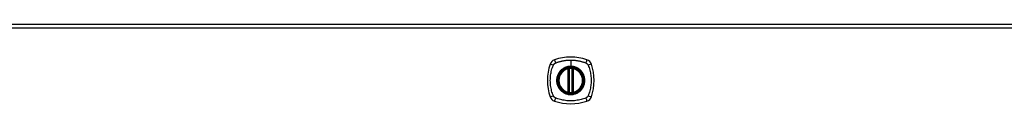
# Model space of a CAD drawing. Header units: inches. Extents: x 20 to 683, y 61 to 320.
# Tile 184 of 204: x 242.35 to 267.27, y 208.68 to 210.69. Entities that reach past the tile are written whole.
import ezdxf

# ---------------------------------------------------------------- set-up
doc = ezdxf.new("R2010")
doc.units = ezdxf.units.IN
doc.header["$MEASUREMENT"] = 0
doc.layers.add('Visible Edges(ANSI)', color=7, linetype='Continuous', lineweight=25)
doc.layers.add('Visible Tangent Edges(ANSI)', color=7, linetype='Continuous', lineweight=25)

msp = doc.modelspace()

# ---------------------------------------------------------------- linework, layer by layer
at = {"layer": 'Visible Edges(ANSI)'}
for p, q in [((220.492, 210.694), (292.097, 210.694)), ((256.236, 208.977), (256.236, 209.562)), ((256.256, 208.973), (256.256, 209.567)), ((256.334, 209.567), (256.334, 208.973)), ((256.354, 209.562), (256.354, 208.977))]:
    msp.add_line(p, q, dxfattribs=at)
at = {"layer": 'Visible Edges(ANSI)', "flags": 128}
for points in [[(256.266, 209.581), (256.265, 209.581), (256.263, 209.581), (256.261, 209.581), (256.26, 209.581), (256.258, 209.581), (256.257, 209.58), (256.255, 209.58), (256.254, 209.58), (256.253, 209.58), (256.251, 209.58), (256.25, 209.579), (256.249, 209.579), (256.248, 209.579), (256.247, 209.579), (256.246, 209.579), (256.245, 209.579), (256.244, 209.579), (256.244, 209.578), (256.243, 209.578), (256.243, 209.578), (256.242, 209.578), (256.242, 209.578), (256.242, 209.578), (256.242, 209.578)], [(256.348, 209.578), (256.348, 209.578), (256.348, 209.578), (256.348, 209.578), (256.347, 209.578), (256.347, 209.578), (256.346, 209.578), (256.346, 209.579), (256.345, 209.579), (256.344, 209.579), (256.343, 209.579), (256.342, 209.579), (256.341, 209.579), (256.34, 209.579), (256.338, 209.58), (256.337, 209.58), (256.336, 209.58), (256.334, 209.58), (256.333, 209.58), (256.331, 209.581), (256.33, 209.581), (256.328, 209.581), (256.327, 209.581), (256.325, 209.581), (256.324, 209.581)], [(256.242, 208.961), (256.242, 208.961), (256.242, 208.961), (256.242, 208.961), (256.243, 208.961), (256.243, 208.961), (256.244, 208.961), (256.244, 208.961), (256.245, 208.961), (256.246, 208.961), (256.247, 208.96), (256.248, 208.96), (256.249, 208.96), (256.25, 208.96), (256.251, 208.96), (256.253, 208.96), (256.254, 208.959), (256.255, 208.959), (256.257, 208.959), (256.258, 208.959), (256.26, 208.959), (256.261, 208.959), (256.263, 208.958), (256.265, 208.958), (256.266, 208.958)], [(256.324, 208.958), (256.325, 208.958), (256.327, 208.958), (256.328, 208.959), (256.33, 208.959), (256.331, 208.959), (256.333, 208.959), (256.334, 208.959), (256.336, 208.959), (256.337, 208.96), (256.338, 208.96), (256.34, 208.96), (256.341, 208.96), (256.342, 208.96), (256.343, 208.96), (256.344, 208.961), (256.345, 208.961), (256.346, 208.961), (256.346, 208.961), (256.347, 208.961), (256.347, 208.961), (256.348, 208.961), (256.348, 208.961), (256.348, 208.961), (256.348, 208.961)]]:
    msp.add_lwpolyline(points, dxfattribs=at)
at = {"layer": 'Visible Edges(ANSI)'}
for radius in [0.32, 0.315]:
    msp.add_circle((256.295, 209.27), radius, dxfattribs=at)
for centre, radius, start, end in [((256.984, 209.27), 1.28, 161.2278, 198.7722), ((255.94, 209.624), 0.177, 108.7722, 161.2278), ((256.295, 208.581), 1.28, 71.2278, 108.7722), ((256.65, 209.624), 0.177, 18.7722, 71.2278), ((255.606, 209.27), 1.28, 341.2278, 18.7722), ((256.295, 209.27), 0.313, 103.6344, 256.3656), ((256.295, 209.27), 0.313, 99.784, 103.6344), ((256.224, 209.562), 0.0118, 0, 103.6344), ((256.244, 209.567), 0.0118, 0, 99.784), ((256.295, 209.27), 0.313, 84.7499, 95.2501), ((256.346, 209.567), 0.0118, 80.216, 180), ((256.295, 209.27), 0.313, 76.3656, 80.216), ((256.366, 209.562), 0.0118, 76.3656, 180), ((256.295, 209.27), 0.313, 283.6344, 76.3656), ((256.224, 208.977), 0.0118, 256.3656, 0), ((256.295, 209.27), 0.313, 256.3656, 260.216), ((256.244, 208.973), 0.0118, 260.216, 0), ((256.295, 209.27), 0.313, 264.7499, 275.2501), ((256.346, 208.973), 0.0118, 180, 279.784), ((256.295, 209.27), 0.313, 279.784, 283.6344), ((256.366, 208.977), 0.0118, 180, 283.6344), ((255.94, 208.915), 0.177, 198.7722, 251.2278), ((256.295, 209.959), 1.28, 251.2278, 288.7722), ((256.65, 208.915), 0.177, 288.7722, 341.2278)]:
    msp.add_arc(centre, radius, start, end, dxfattribs=at)
at = {"layer": 'Visible Tangent Edges(ANSI)'}
for p, q in [((292.097, 210.595), (220.492, 210.595)), ((256.295, 209.786), (256.295, 209.627)), ((256.295, 209.622), (256.295, 209.627)), ((256.224, 209.562), (256.221, 209.574)), ((256.224, 209.562), (256.236, 209.562)), ((256.224, 209.562), (256.224, 208.977)), ((256.236, 209.562), (256.246, 209.562)), ((256.242, 209.578), (256.243, 209.572)), ((256.245, 209.567), (256.256, 209.567)), ((256.246, 208.977), (256.246, 209.562)), ((256.267, 209.57), (256.266, 209.581)), ((256.267, 208.97), (256.267, 209.57)), ((256.322, 209.57), (256.324, 209.581)), ((256.322, 209.57), (256.322, 208.97)), ((256.334, 209.567), (256.344, 209.567)), ((256.344, 209.562), (256.354, 209.562)), ((256.344, 209.562), (256.344, 208.977)), ((256.347, 209.572), (256.348, 209.578)), ((256.354, 209.562), (256.366, 209.562)), ((256.369, 209.574), (256.366, 209.562)), ((256.366, 208.977), (256.366, 209.562)), ((256.221, 208.966), (256.224, 208.977)), ((256.236, 208.977), (256.224, 208.977)), ((256.246, 208.977), (256.236, 208.977)), ((256.243, 208.967), (256.242, 208.961)), ((256.256, 208.973), (256.245, 208.973)), ((256.266, 208.958), (256.267, 208.97)), ((256.324, 208.958), (256.322, 208.97)), ((256.344, 208.973), (256.334, 208.973)), ((256.354, 208.977), (256.344, 208.977)), ((256.348, 208.961), (256.347, 208.967)), ((256.366, 208.977), (256.354, 208.977)), ((256.366, 208.977), (256.369, 208.966))]:
    msp.add_line(p, q, dxfattribs=at)
at = {"layer": 'Visible Tangent Edges(ANSI)', "flags": 128}
for points in [[(255.855, 208.881), (255.841, 208.915), (255.831, 208.946), (255.821, 208.977), (255.812, 209.009), (255.805, 209.041), (255.798, 209.073), (255.792, 209.105), (255.787, 209.138), (255.783, 209.171), (255.781, 209.204), (255.779, 209.237), (255.778, 209.27), (255.779, 209.303), (255.781, 209.336), (255.783, 209.368), (255.787, 209.401), (255.792, 209.434), (255.798, 209.466), (255.804, 209.499), (255.812, 209.531), (255.821, 209.562), (255.831, 209.594), (255.841, 209.625), (255.855, 209.658)], [(255.855, 209.658), (255.856, 209.66), (255.856, 209.661), (255.857, 209.662), (255.858, 209.664), (255.859, 209.665), (255.859, 209.667), (255.86, 209.668), (255.861, 209.669), (255.862, 209.67), (255.863, 209.672), (255.863, 209.673), (255.864, 209.674), (255.865, 209.676), (255.866, 209.677), (255.867, 209.678), (255.868, 209.679), (255.869, 209.68), (255.87, 209.682), (255.871, 209.683), (255.872, 209.684), (255.873, 209.685), (255.874, 209.686), (255.875, 209.687), (255.876, 209.688)], [(255.876, 209.688), (255.877, 209.69), (255.878, 209.691), (255.879, 209.692), (255.881, 209.693), (255.882, 209.694), (255.883, 209.695), (255.884, 209.696), (255.885, 209.697), (255.887, 209.698), (255.888, 209.699), (255.889, 209.699), (255.89, 209.7), (255.892, 209.701), (255.893, 209.702), (255.894, 209.703), (255.895, 209.704), (255.897, 209.705), (255.898, 209.705), (255.899, 209.706), (255.901, 209.707), (255.902, 209.708), (255.904, 209.708), (255.905, 209.709), (255.906, 209.71)], [(255.906, 209.71), (255.924, 209.718), (255.94, 209.723), (255.955, 209.729), (255.971, 209.734), (255.987, 209.739), (256.002, 209.744), (256.018, 209.748), (256.034, 209.752), (256.05, 209.756), (256.066, 209.76), (256.082, 209.764), (256.098, 209.767), (256.114, 209.77), (256.131, 209.773), (256.147, 209.775), (256.163, 209.778), (256.18, 209.78), (256.196, 209.781), (256.212, 209.783), (256.229, 209.784), (256.245, 209.785), (256.262, 209.786), (256.278, 209.786), (256.295, 209.786)], [(256.295, 209.627), (256.285, 209.626), (256.274, 209.626), (256.264, 209.625), (256.254, 209.624), (256.244, 209.623), (256.233, 209.621), (256.223, 209.619), (256.213, 209.617), (256.203, 209.615), (256.193, 209.612), (256.184, 209.609), (256.174, 209.605), (256.164, 209.602), (256.155, 209.598), (256.145, 209.594), (256.136, 209.589), (256.127, 209.584), (256.118, 209.579), (256.109, 209.574), (256.1, 209.569), (256.092, 209.563), (256.084, 209.557), (256.075, 209.551), (256.067, 209.544)], [(256.295, 209.786), (256.311, 209.786), (256.328, 209.786), (256.344, 209.785), (256.361, 209.784), (256.377, 209.783), (256.394, 209.781), (256.41, 209.78), (256.427, 209.778), (256.443, 209.775), (256.459, 209.773), (256.475, 209.77), (256.492, 209.767), (256.508, 209.764), (256.524, 209.76), (256.54, 209.756), (256.556, 209.752), (256.572, 209.748), (256.588, 209.744), (256.603, 209.739), (256.619, 209.734), (256.634, 209.729), (256.65, 209.723), (256.665, 209.718), (256.684, 209.71)], [(256.522, 209.544), (256.514, 209.551), (256.506, 209.557), (256.498, 209.563), (256.489, 209.569), (256.481, 209.574), (256.472, 209.58), (256.463, 209.585), (256.454, 209.589), (256.444, 209.594), (256.435, 209.598), (256.425, 209.602), (256.416, 209.605), (256.406, 209.609), (256.396, 209.612), (256.386, 209.615), (256.377, 209.617), (256.366, 209.619), (256.356, 209.621), (256.346, 209.623), (256.336, 209.624), (256.326, 209.625), (256.315, 209.626), (256.305, 209.626), (256.295, 209.627)], [(256.684, 209.71), (256.686, 209.708), (256.689, 209.707), (256.692, 209.705), (256.694, 209.704), (256.697, 209.702), (256.699, 209.7), (256.702, 209.699), (256.704, 209.697), (256.707, 209.695), (256.709, 209.693), (256.711, 209.691), (256.714, 209.689), (256.716, 209.686), (256.718, 209.684), (256.72, 209.682), (256.722, 209.679), (256.724, 209.677), (256.726, 209.674), (256.727, 209.672), (256.729, 209.669), (256.731, 209.667), (256.732, 209.664), (256.733, 209.661), (256.735, 209.658)], [(256.735, 209.658), (256.749, 209.625), (256.759, 209.594), (256.769, 209.562), (256.778, 209.531), (256.785, 209.499), (256.792, 209.466), (256.798, 209.434), (256.803, 209.401), (256.807, 209.368), (256.809, 209.336), (256.811, 209.303), (256.811, 209.27), (256.811, 209.237), (256.809, 209.204), (256.807, 209.171), (256.803, 209.138), (256.798, 209.105), (256.792, 209.073), (256.785, 209.041), (256.778, 209.009), (256.769, 208.977), (256.759, 208.946), (256.749, 208.915), (256.735, 208.881)], [(256.02, 209.497), (256.008, 209.481), (255.996, 209.464), (255.985, 209.447), (255.976, 209.429), (255.967, 209.41), (255.959, 209.391), (255.953, 209.371), (255.948, 209.351), (255.943, 209.331), (255.94, 209.311), (255.939, 209.29), (255.938, 209.27), (255.939, 209.249), (255.94, 209.228), (255.943, 209.208), (255.948, 209.188), (255.953, 209.168), (255.959, 209.148), (255.967, 209.129), (255.976, 209.111), (255.985, 209.093), (255.996, 209.075), (256.008, 209.058), (256.02, 209.042)], [(256.295, 209.622), (256.386, 209.61), (256.471, 209.575), (256.544, 209.519), (256.6, 209.446), (256.635, 209.361), (256.647, 209.269), (256.635, 209.178), (256.6, 209.093), (256.544, 209.02), (256.471, 208.965), (256.386, 208.93), (256.295, 208.918), (256.203, 208.93), (256.118, 208.965), (256.046, 209.021), (255.99, 209.093), (255.955, 209.179), (255.943, 209.27), (255.955, 209.361), (255.99, 209.446), (256.046, 209.519), (256.119, 209.575), (256.204, 209.61), (256.295, 209.622)], [(256.067, 209.544), (256.065, 209.543), (256.063, 209.541), (256.061, 209.539), (256.059, 209.537), (256.057, 209.535), (256.055, 209.533), (256.053, 209.532), (256.051, 209.53), (256.049, 209.528), (256.047, 209.526), (256.045, 209.524), (256.043, 209.522), (256.041, 209.52), (256.039, 209.518), (256.037, 209.516), (256.035, 209.514), (256.033, 209.512), (256.031, 209.51), (256.029, 209.508), (256.028, 209.506), (256.026, 209.504), (256.024, 209.502), (256.022, 209.499), (256.02, 209.497)], [(256.243, 209.572), (256.242, 209.573), (256.241, 209.573), (256.24, 209.573), (256.24, 209.574), (256.239, 209.574), (256.238, 209.574), (256.237, 209.574), (256.236, 209.575), (256.235, 209.575), (256.234, 209.575), (256.233, 209.575), (256.232, 209.575), (256.232, 209.575), (256.231, 209.575), (256.23, 209.575), (256.229, 209.575), (256.228, 209.575), (256.227, 209.575), (256.226, 209.575), (256.225, 209.575), (256.224, 209.574), (256.223, 209.574), (256.222, 209.574), (256.221, 209.574)], [(256.245, 209.567), (256.245, 209.567), (256.245, 209.567), (256.245, 209.567), (256.245, 209.568), (256.245, 209.568), (256.245, 209.568), (256.245, 209.568), (256.245, 209.569), (256.245, 209.569), (256.245, 209.569), (256.245, 209.569), (256.244, 209.57), (256.244, 209.57), (256.244, 209.57), (256.244, 209.57), (256.244, 209.571), (256.244, 209.571), (256.244, 209.571), (256.244, 209.571), (256.243, 209.571), (256.243, 209.572), (256.243, 209.572), (256.243, 209.572), (256.243, 209.572)], [(256.246, 209.562), (256.246, 209.563), (256.246, 209.563), (256.246, 209.563), (256.246, 209.563), (256.246, 209.563), (256.246, 209.563), (256.246, 209.564), (256.246, 209.564), (256.246, 209.564), (256.246, 209.564), (256.246, 209.564), (256.246, 209.564), (256.246, 209.565), (256.246, 209.565), (256.246, 209.565), (256.246, 209.565), (256.246, 209.565), (256.246, 209.566), (256.246, 209.566), (256.246, 209.566), (256.246, 209.566), (256.245, 209.566), (256.245, 209.566), (256.245, 209.567)], [(256.256, 209.567), (256.256, 209.567), (256.256, 209.567), (256.256, 209.567), (256.256, 209.567), (256.256, 209.567), (256.256, 209.567), (256.257, 209.567), (256.257, 209.567), (256.258, 209.567), (256.258, 209.567), (256.258, 209.567), (256.259, 209.568), (256.26, 209.568), (256.26, 209.568), (256.261, 209.568), (256.261, 209.568), (256.262, 209.569), (256.263, 209.569), (256.264, 209.569), (256.264, 209.569), (256.265, 209.569), (256.266, 209.569), (256.267, 209.57), (256.267, 209.57)], [(256.322, 209.57), (256.323, 209.57), (256.324, 209.569), (256.325, 209.569), (256.326, 209.569), (256.326, 209.569), (256.327, 209.569), (256.328, 209.569), (256.328, 209.568), (256.329, 209.568), (256.33, 209.568), (256.33, 209.568), (256.331, 209.568), (256.331, 209.567), (256.332, 209.567), (256.332, 209.567), (256.333, 209.567), (256.333, 209.567), (256.333, 209.567), (256.334, 209.567), (256.334, 209.567), (256.334, 209.567), (256.334, 209.567), (256.334, 209.567), (256.334, 209.567)], [(256.347, 209.572), (256.347, 209.572), (256.347, 209.572), (256.347, 209.572), (256.346, 209.571), (256.346, 209.571), (256.346, 209.571), (256.346, 209.571), (256.346, 209.571), (256.346, 209.57), (256.346, 209.57), (256.345, 209.57), (256.345, 209.57), (256.345, 209.569), (256.345, 209.569), (256.345, 209.569), (256.345, 209.569), (256.345, 209.568), (256.345, 209.568), (256.345, 209.568), (256.345, 209.568), (256.345, 209.567), (256.344, 209.567), (256.344, 209.567), (256.344, 209.567)], [(256.344, 209.567), (256.344, 209.566), (256.344, 209.566), (256.344, 209.566), (256.344, 209.566), (256.344, 209.566), (256.344, 209.566), (256.344, 209.565), (256.344, 209.565), (256.344, 209.565), (256.344, 209.565), (256.344, 209.565), (256.344, 209.564), (256.344, 209.564), (256.344, 209.564), (256.344, 209.564), (256.344, 209.564), (256.344, 209.564), (256.344, 209.563), (256.344, 209.563), (256.344, 209.563), (256.344, 209.563), (256.344, 209.563), (256.344, 209.563), (256.344, 209.562)], [(256.369, 209.574), (256.368, 209.574), (256.367, 209.574), (256.366, 209.574), (256.365, 209.575), (256.364, 209.575), (256.363, 209.575), (256.362, 209.575), (256.361, 209.575), (256.36, 209.575), (256.359, 209.575), (256.358, 209.575), (256.357, 209.575), (256.356, 209.575), (256.355, 209.575), (256.355, 209.575), (256.354, 209.575), (256.353, 209.574), (256.352, 209.574), (256.351, 209.574), (256.35, 209.574), (256.349, 209.573), (256.349, 209.573), (256.348, 209.573), (256.347, 209.572)], [(256.57, 209.497), (256.568, 209.499), (256.566, 209.502), (256.564, 209.504), (256.562, 209.506), (256.56, 209.508), (256.559, 209.51), (256.557, 209.512), (256.555, 209.514), (256.553, 209.516), (256.551, 209.518), (256.549, 209.52), (256.547, 209.522), (256.545, 209.524), (256.543, 209.526), (256.541, 209.528), (256.539, 209.53), (256.537, 209.531), (256.535, 209.533), (256.533, 209.535), (256.531, 209.537), (256.529, 209.539), (256.527, 209.541), (256.525, 209.543), (256.522, 209.544)], [(256.57, 209.042), (256.582, 209.058), (256.594, 209.075), (256.605, 209.093), (256.614, 209.111), (256.623, 209.13), (256.631, 209.149), (256.637, 209.168), (256.642, 209.188), (256.646, 209.208), (256.649, 209.229), (256.651, 209.249), (256.652, 209.27), (256.651, 209.29), (256.649, 209.311), (256.646, 209.331), (256.642, 209.351), (256.637, 209.371), (256.631, 209.391), (256.623, 209.41), (256.614, 209.429), (256.605, 209.447), (256.594, 209.464), (256.582, 209.481), (256.57, 209.497)], [(255.906, 208.83), (255.904, 208.831), (255.901, 208.833), (255.898, 208.834), (255.895, 208.836), (255.893, 208.837), (255.89, 208.839), (255.888, 208.841), (255.885, 208.843), (255.883, 208.845), (255.881, 208.847), (255.878, 208.849), (255.876, 208.851), (255.874, 208.853), (255.872, 208.855), (255.87, 208.858), (255.868, 208.86), (255.866, 208.863), (255.864, 208.865), (255.863, 208.868), (255.861, 208.87), (255.859, 208.873), (255.858, 208.876), (255.856, 208.878), (255.855, 208.881)], [(256.02, 209.042), (256.022, 209.04), (256.024, 209.038), (256.026, 209.036), (256.028, 209.034), (256.029, 209.032), (256.031, 209.03), (256.033, 209.028), (256.035, 209.026), (256.037, 209.024), (256.039, 209.022), (256.041, 209.02), (256.043, 209.018), (256.045, 209.016), (256.047, 209.014), (256.049, 209.012), (256.051, 209.01), (256.053, 209.008), (256.055, 209.006), (256.057, 209.004), (256.059, 209.002), (256.061, 209.001), (256.063, 208.999), (256.065, 208.997), (256.067, 208.995)], [(256.067, 208.995), (256.083, 208.982), (256.1, 208.971), (256.118, 208.96), (256.136, 208.95), (256.155, 208.942), (256.174, 208.934), (256.194, 208.928), (256.213, 208.922), (256.234, 208.918), (256.254, 208.915), (256.274, 208.913), (256.295, 208.913), (256.316, 208.913), (256.336, 208.915), (256.356, 208.918), (256.377, 208.922), (256.396, 208.928), (256.416, 208.934), (256.435, 208.942), (256.454, 208.95), (256.472, 208.96), (256.49, 208.971), (256.506, 208.982), (256.522, 208.995)], [(256.221, 208.966), (256.222, 208.965), (256.223, 208.965), (256.224, 208.965), (256.225, 208.965), (256.226, 208.965), (256.227, 208.965), (256.228, 208.965), (256.229, 208.964), (256.23, 208.964), (256.231, 208.964), (256.232, 208.964), (256.232, 208.964), (256.233, 208.965), (256.234, 208.965), (256.235, 208.965), (256.236, 208.965), (256.237, 208.965), (256.238, 208.965), (256.239, 208.966), (256.24, 208.966), (256.24, 208.966), (256.241, 208.966), (256.242, 208.967), (256.243, 208.967)], [(256.243, 208.967), (256.243, 208.967), (256.243, 208.968), (256.243, 208.968), (256.243, 208.968), (256.244, 208.968), (256.244, 208.968), (256.244, 208.969), (256.244, 208.969), (256.244, 208.969), (256.244, 208.969), (256.244, 208.97), (256.244, 208.97), (256.245, 208.97), (256.245, 208.97), (256.245, 208.971), (256.245, 208.971), (256.245, 208.971), (256.245, 208.971), (256.245, 208.972), (256.245, 208.972), (256.245, 208.972), (256.245, 208.972), (256.245, 208.973), (256.245, 208.973)], [(256.245, 208.973), (256.245, 208.973), (256.245, 208.973), (256.246, 208.973), (256.246, 208.974), (256.246, 208.974), (256.246, 208.974), (256.246, 208.974), (256.246, 208.974), (256.246, 208.974), (256.246, 208.975), (256.246, 208.975), (256.246, 208.975), (256.246, 208.975), (256.246, 208.975), (256.246, 208.975), (256.246, 208.976), (256.246, 208.976), (256.246, 208.976), (256.246, 208.976), (256.246, 208.976), (256.246, 208.977), (256.246, 208.977), (256.246, 208.977), (256.246, 208.977)], [(256.267, 208.97), (256.267, 208.97), (256.266, 208.97), (256.265, 208.97), (256.264, 208.97), (256.264, 208.971), (256.263, 208.971), (256.262, 208.971), (256.261, 208.971), (256.261, 208.971), (256.26, 208.971), (256.26, 208.972), (256.259, 208.972), (256.258, 208.972), (256.258, 208.972), (256.258, 208.972), (256.257, 208.972), (256.257, 208.973), (256.256, 208.973), (256.256, 208.973), (256.256, 208.973), (256.256, 208.973), (256.256, 208.973), (256.256, 208.973), (256.256, 208.973)], [(256.334, 208.973), (256.334, 208.973), (256.334, 208.973), (256.334, 208.973), (256.334, 208.973), (256.334, 208.973), (256.333, 208.973), (256.333, 208.973), (256.333, 208.972), (256.332, 208.972), (256.332, 208.972), (256.331, 208.972), (256.331, 208.972), (256.33, 208.972), (256.33, 208.971), (256.329, 208.971), (256.328, 208.971), (256.328, 208.971), (256.327, 208.971), (256.326, 208.971), (256.326, 208.97), (256.325, 208.97), (256.324, 208.97), (256.323, 208.97), (256.322, 208.97)], [(256.344, 208.977), (256.344, 208.977), (256.344, 208.977), (256.344, 208.977), (256.344, 208.976), (256.344, 208.976), (256.344, 208.976), (256.344, 208.976), (256.344, 208.976), (256.344, 208.975), (256.344, 208.975), (256.344, 208.975), (256.344, 208.975), (256.344, 208.975), (256.344, 208.975), (256.344, 208.974), (256.344, 208.974), (256.344, 208.974), (256.344, 208.974), (256.344, 208.974), (256.344, 208.974), (256.344, 208.973), (256.344, 208.973), (256.344, 208.973), (256.344, 208.973)], [(256.344, 208.973), (256.344, 208.973), (256.344, 208.972), (256.345, 208.972), (256.345, 208.972), (256.345, 208.972), (256.345, 208.971), (256.345, 208.971), (256.345, 208.971), (256.345, 208.971), (256.345, 208.97), (256.345, 208.97), (256.345, 208.97), (256.345, 208.97), (256.346, 208.969), (256.346, 208.969), (256.346, 208.969), (256.346, 208.969), (256.346, 208.968), (256.346, 208.968), (256.346, 208.968), (256.347, 208.968), (256.347, 208.968), (256.347, 208.967), (256.347, 208.967)], [(256.347, 208.967), (256.348, 208.967), (256.349, 208.966), (256.349, 208.966), (256.35, 208.966), (256.351, 208.966), (256.352, 208.965), (256.353, 208.965), (256.354, 208.965), (256.355, 208.965), (256.355, 208.965), (256.356, 208.965), (256.357, 208.964), (256.358, 208.964), (256.359, 208.964), (256.36, 208.964), (256.361, 208.964), (256.362, 208.965), (256.363, 208.965), (256.364, 208.965), (256.365, 208.965), (256.366, 208.965), (256.367, 208.965), (256.368, 208.965), (256.369, 208.966)], [(256.522, 208.995), (256.525, 208.997), (256.527, 208.999), (256.529, 209.001), (256.531, 209.002), (256.533, 209.004), (256.535, 209.006), (256.537, 209.008), (256.539, 209.01), (256.541, 209.012), (256.543, 209.014), (256.545, 209.016), (256.547, 209.018), (256.549, 209.02), (256.551, 209.022), (256.553, 209.024), (256.555, 209.026), (256.557, 209.028), (256.559, 209.03), (256.56, 209.032), (256.562, 209.034), (256.564, 209.036), (256.566, 209.038), (256.568, 209.04), (256.57, 209.042)], [(256.735, 208.881), (256.733, 208.878), (256.732, 208.876), (256.731, 208.873), (256.729, 208.87), (256.727, 208.868), (256.726, 208.865), (256.724, 208.863), (256.722, 208.86), (256.72, 208.858), (256.718, 208.856), (256.716, 208.853), (256.714, 208.851), (256.712, 208.849), (256.709, 208.847), (256.707, 208.845), (256.705, 208.843), (256.702, 208.841), (256.7, 208.839), (256.697, 208.837), (256.694, 208.836), (256.692, 208.834), (256.689, 208.833), (256.686, 208.831), (256.684, 208.83)], [(256.684, 208.83), (256.65, 208.816), (256.619, 208.806), (256.588, 208.796), (256.556, 208.787), (256.524, 208.779), (256.492, 208.773), (256.459, 208.767), (256.427, 208.762), (256.394, 208.758), (256.361, 208.755), (256.328, 208.754), (256.295, 208.753), (256.262, 208.754), (256.229, 208.755), (256.196, 208.758), (256.163, 208.762), (256.131, 208.767), (256.098, 208.772), (256.066, 208.779), (256.034, 208.787), (256.002, 208.796), (255.971, 208.806), (255.94, 208.816), (255.906, 208.83)]]:
    msp.add_lwpolyline(points, dxfattribs=at)
at = {"layer": 'Visible Tangent Edges(ANSI)'}
for radius in [0.346, 0.342, 0.325, 0.324]:
    msp.add_circle((256.295, 209.27), radius, dxfattribs=at)
for start, end in [(103.6344, 256.3656), (84.7499, 95.2501), (283.6344, 76.3656), (264.7499, 275.2501)]:
    msp.add_arc((256.295, 209.27), 0.301, start, end, dxfattribs=at)
for centre, major_axis, ratio, start_param, end_param in [((255.883, 209.644), (-0.112, 0.037), 0.042597, 4.975842, 6.113112), ((255.921, 209.682), (-0.037, 0.112), 0.042597, 0.170073, 1.307344), ((256.669, 209.682), (0.037, 0.112), 0.042597, 4.975842, 6.113112), ((256.707, 209.644), (0.112, 0.037), 0.042597, 0.170073, 1.307344), ((256.242, 209.578), (-0.00893, -0.00773), 0.431674, 0, 1.315955), ((256.247, 209.567), (-0.0116, -0.0021), 0.025638, 4.856604, 6.283185), ((256.343, 209.567), (0.0116, -0.0021), 0.025638, 0, 1.426581), ((256.348, 209.578), (0.00893, -0.00773), 0.431674, 4.96723, 6.283185), ((255.883, 208.895), (-0.112, -0.037), 0.042597, 0.170073, 1.307344), ((256.242, 208.962), (-0.00893, 0.00773), 0.431674, 4.96723, 6.283185), ((256.247, 208.973), (-0.0116, 0.0021), 0.025638, 0, 1.426581), ((256.343, 208.973), (0.0116, 0.0021), 0.025638, 4.856604, 6.283185), ((256.348, 208.962), (0.00893, 0.00773), 0.431674, 0, 1.315955), ((256.707, 208.895), (0.112, -0.037), 0.042597, 4.975842, 6.113112), ((255.921, 208.857), (-0.037, -0.112), 0.042597, 4.975842, 6.113112), ((256.669, 208.857), (0.037, -0.112), 0.042597, 0.170073, 1.307344)]:
    msp.add_ellipse(centre, major_axis=major_axis, ratio=ratio, start_param=start_param, end_param=end_param, dxfattribs=at)

doc.saveas('drawing.dxf')
